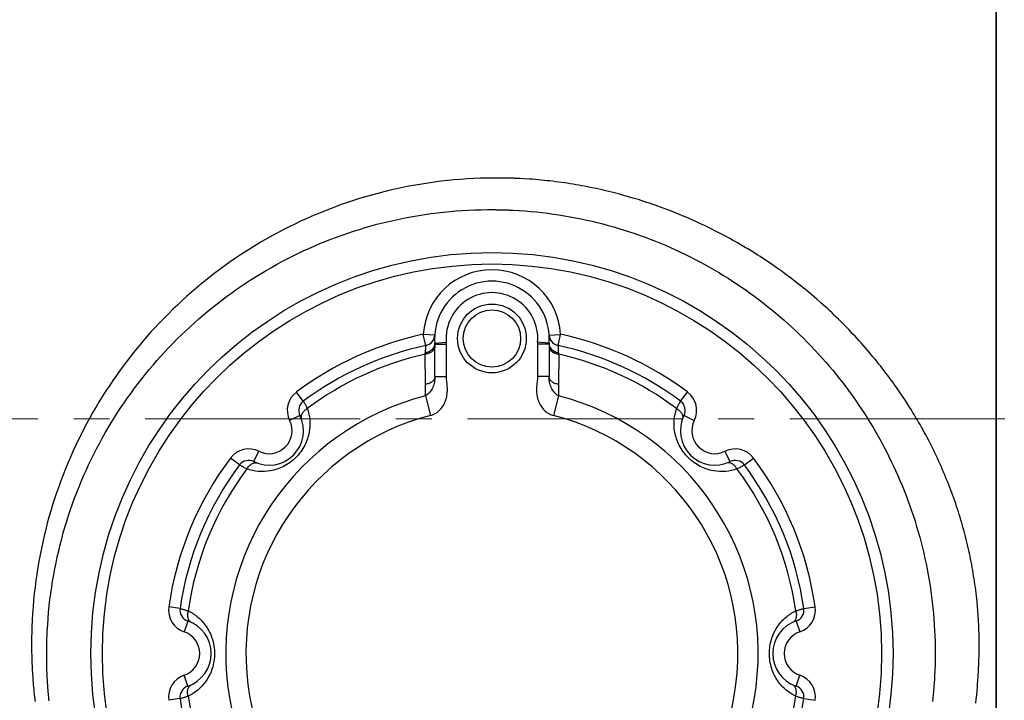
# Model space of a CAD drawing. Header units: inches. Extents: x 749 to 1245, y 24 to 374.
# Tile 59 of 145: x 885 to 902, y 253 to 264. Entities that reach past the tile are written whole.
import ezdxf

# ---------------------------------------------------------------- set-up
doc = ezdxf.new("R2010")
doc.units = ezdxf.units.IN
doc.header["$LTSCALE"] = 5
doc.header["$MEASUREMENT"] = 0
doc.linetypes.add('CENTER2', pattern=[1.125, 0.75, -0.125, 0.125, -0.125])
doc.layers.add('AM_0', color=7, linetype='CONTINUOUS', lineweight=30)
doc.layers.add('AM_7_Center', color=1, linetype='CENTER2', lineweight=15)

msp = doc.modelspace()

# ---------------------------------------------------------------- linework, layer by layer
at = {"layer": 'AM_0', "color": 7, "linetype": 'Continuous'}
for p, q in [((901.886, 239.999), (901.886, 284.998)), ((901.886, 239.999), (901.886, 284.998)), ((891.638, 261.555), (891.528, 261.534)), ((891.749, 261.576), (891.638, 261.555)), ((891.86, 261.595), (891.749, 261.576)), ((891.972, 261.612), (891.86, 261.595)), ((892.084, 261.628), (891.972, 261.612)), ((892.197, 261.642), (892.084, 261.628)), ((892.31, 261.655), (892.197, 261.642)), ((892.424, 261.666), (892.31, 261.655)), ((892.538, 261.676), (892.424, 261.666)), ((892.652, 261.684), (892.538, 261.676)), ((892.767, 261.69), (892.652, 261.684)), ((892.883, 261.695), (892.767, 261.69)), ((892.998, 261.698), (892.883, 261.695)), ((893.114, 261.7), (892.998, 261.698)), ((893.193, 261.7), (893.114, 261.7)), ((893.197, 261.7), (893.193, 261.7)), ((893.216, 261.7), (893.197, 261.7)), ((893.219, 261.7), (893.216, 261.7)), ((893.231, 261.7), (893.219, 261.7)), ((893.234, 261.7), (893.231, 261.7)), ((893.245, 261.7), (893.234, 261.7)), ((893.249, 261.7), (893.245, 261.7)), ((893.253, 261.7), (893.249, 261.7)), ((893.257, 261.7), (893.253, 261.7)), ((893.264, 261.7), (893.257, 261.7)), ((893.268, 261.7), (893.264, 261.7)), ((893.272, 261.7), (893.268, 261.7)), ((893.275, 261.699), (893.272, 261.7)), ((893.279, 261.699), (893.275, 261.699)), ((893.283, 261.699), (893.279, 261.699)), ((893.287, 261.699), (893.283, 261.699)), ((893.29, 261.699), (893.287, 261.699)), ((893.294, 261.699), (893.29, 261.699)), ((893.298, 261.699), (893.294, 261.699)), ((893.302, 261.699), (893.298, 261.699)), ((893.309, 261.699), (893.302, 261.699)), ((893.313, 261.699), (893.309, 261.699)), ((893.32, 261.699), (893.313, 261.699)), ((893.324, 261.699), (893.32, 261.699)), ((893.332, 261.699), (893.324, 261.699)), ((893.335, 261.699), (893.332, 261.699)), ((893.35, 261.698), (893.335, 261.699)), ((893.354, 261.698), (893.35, 261.698)), ((893.429, 261.696), (893.354, 261.698)), ((893.433, 261.696), (893.429, 261.696)), ((893.448, 261.696), (893.433, 261.696)), ((893.452, 261.695), (893.448, 261.696)), ((893.459, 261.695), (893.452, 261.695)), ((893.463, 261.695), (893.459, 261.695)), ((893.471, 261.695), (893.463, 261.695)), ((893.474, 261.695), (893.471, 261.695)), ((893.482, 261.694), (893.474, 261.695)), ((893.486, 261.694), (893.482, 261.694)), ((893.489, 261.694), (893.486, 261.694)), ((893.493, 261.694), (893.489, 261.694)), ((893.497, 261.694), (893.493, 261.694)), ((893.501, 261.694), (893.497, 261.694)), ((893.504, 261.693), (893.501, 261.694)), ((893.508, 261.693), (893.504, 261.693)), ((893.512, 261.693), (893.508, 261.693)), ((893.516, 261.693), (893.512, 261.693)), ((893.519, 261.693), (893.516, 261.693)), ((893.527, 261.692), (893.519, 261.693)), ((893.531, 261.692), (893.527, 261.692)), ((893.538, 261.692), (893.531, 261.692)), ((893.542, 261.692), (893.538, 261.692)), ((893.55, 261.691), (893.542, 261.692)), ((893.553, 261.691), (893.55, 261.691)), ((893.568, 261.691), (893.553, 261.691)), ((893.572, 261.69), (893.568, 261.691)), ((893.642, 261.687), (893.572, 261.69)), ((893.744, 261.68), (893.642, 261.687)), ((893.794, 261.677), (893.744, 261.68)), ((893.896, 261.668), (893.794, 261.677)), ((893.947, 261.664), (893.896, 261.668)), ((893.997, 261.659), (893.947, 261.664)), ((894.048, 261.653), (893.997, 261.659)), ((894.098, 261.648), (894.048, 261.653)), ((894.149, 261.642), (894.098, 261.648)), ((894.2, 261.636), (894.149, 261.642)), ((894.3, 261.622), (894.2, 261.636)), ((894.351, 261.615), (894.3, 261.622)), ((894.401, 261.608), (894.351, 261.615)), ((894.452, 261.6), (894.401, 261.608)), ((894.502, 261.592), (894.452, 261.6)), ((894.552, 261.583), (894.502, 261.592)), ((894.602, 261.575), (894.552, 261.583)), ((894.652, 261.566), (894.602, 261.575)), ((894.702, 261.556), (894.652, 261.566)), ((894.752, 261.547), (894.702, 261.556)), ((890.985, 261.402), (890.879, 261.372)), ((891.093, 261.431), (890.985, 261.402)), ((891.201, 261.459), (891.093, 261.431)), ((891.309, 261.485), (891.201, 261.459)), ((891.419, 261.51), (891.309, 261.485)), ((891.528, 261.534), (891.419, 261.51)), ((894.802, 261.537), (894.752, 261.547)), ((894.902, 261.516), (894.802, 261.537)), ((895.002, 261.494), (894.902, 261.516)), ((895.051, 261.482), (895.002, 261.494)), ((895.15, 261.459), (895.051, 261.482)), ((895.2, 261.446), (895.15, 261.459)), ((895.249, 261.434), (895.2, 261.446)), ((895.299, 261.421), (895.249, 261.434)), ((895.348, 261.407), (895.299, 261.421)), ((895.446, 261.38), (895.348, 261.407)), ((895.544, 261.351), (895.446, 261.38)), ((890.457, 261.235), (890.354, 261.198)), ((890.562, 261.271), (890.457, 261.235)), ((890.667, 261.306), (890.562, 261.271)), ((890.772, 261.34), (890.667, 261.306)), ((890.879, 261.372), (890.772, 261.34)), ((895.593, 261.337), (895.544, 261.351)), ((895.642, 261.322), (895.593, 261.337)), ((895.69, 261.306), (895.642, 261.322)), ((895.739, 261.291), (895.69, 261.306)), ((895.787, 261.275), (895.739, 261.291)), ((895.836, 261.259), (895.787, 261.275)), ((895.884, 261.242), (895.836, 261.259)), ((895.932, 261.225), (895.884, 261.242)), ((895.98, 261.208), (895.932, 261.225)), ((896.028, 261.191), (895.98, 261.208)), ((890.046, 261.077), (889.945, 261.034)), ((890.148, 261.118), (890.046, 261.077)), ((890.25, 261.159), (890.148, 261.118)), ((890.354, 261.198), (890.25, 261.159)), ((891.704, 261.03), (891.81, 261.048)), ((891.81, 261.048), (891.917, 261.064)), ((891.917, 261.064), (892.024, 261.079)), ((892.024, 261.079), (892.131, 261.093)), ((892.131, 261.093), (892.239, 261.105)), ((892.239, 261.105), (892.348, 261.116)), ((892.348, 261.116), (892.456, 261.125)), ((892.456, 261.125), (892.566, 261.132)), ((892.566, 261.132), (892.675, 261.139)), ((892.675, 261.139), (892.785, 261.143)), ((892.785, 261.143), (892.896, 261.146)), ((892.896, 261.146), (893.006, 261.148)), ((893.006, 261.148), (893.092, 261.148)), ((893.092, 261.148), (893.096, 261.148)), ((893.096, 261.148), (893.114, 261.148)), ((893.114, 261.148), (893.117, 261.148)), ((893.117, 261.148), (893.124, 261.148)), ((893.124, 261.148), (893.128, 261.148)), ((893.128, 261.148), (893.135, 261.148)), ((893.135, 261.148), (893.138, 261.148)), ((893.138, 261.148), (893.146, 261.148)), ((893.146, 261.148), (893.149, 261.148)), ((893.149, 261.148), (893.156, 261.148)), ((893.156, 261.148), (893.16, 261.147)), ((893.16, 261.147), (893.163, 261.147)), ((893.163, 261.147), (893.167, 261.147)), ((893.167, 261.147), (893.171, 261.147)), ((893.171, 261.147), (893.174, 261.147)), ((893.174, 261.147), (893.178, 261.147)), ((893.178, 261.147), (893.181, 261.147)), ((893.181, 261.147), (893.185, 261.147)), ((893.185, 261.147), (893.192, 261.147)), ((893.192, 261.147), (893.196, 261.147)), ((893.196, 261.147), (893.199, 261.147)), ((893.199, 261.147), (893.203, 261.147)), ((893.203, 261.147), (893.21, 261.147)), ((893.21, 261.147), (893.213, 261.147)), ((893.213, 261.147), (893.224, 261.146)), ((893.224, 261.146), (893.228, 261.146)), ((893.228, 261.146), (893.238, 261.146)), ((893.238, 261.146), (893.242, 261.146)), ((893.242, 261.146), (893.317, 261.144)), ((893.317, 261.144), (893.321, 261.144)), ((893.321, 261.144), (893.335, 261.143)), ((893.335, 261.143), (893.339, 261.143)), ((893.339, 261.143), (893.346, 261.143)), ((893.346, 261.143), (893.35, 261.143)), ((893.35, 261.143), (893.357, 261.143)), ((893.357, 261.143), (893.36, 261.142)), ((893.36, 261.142), (893.367, 261.142)), ((893.367, 261.142), (893.371, 261.142)), ((893.371, 261.142), (893.375, 261.142)), ((893.375, 261.142), (893.378, 261.142)), ((893.378, 261.142), (893.385, 261.141)), ((893.385, 261.141), (893.389, 261.141)), ((893.389, 261.141), (893.393, 261.141)), ((893.393, 261.141), (893.4, 261.141)), ((893.4, 261.141), (893.403, 261.141)), ((893.403, 261.141), (893.407, 261.14)), ((893.407, 261.14), (893.411, 261.14)), ((893.411, 261.14), (893.414, 261.14)), ((893.414, 261.14), (893.418, 261.14)), ((893.418, 261.14), (893.425, 261.14)), ((893.425, 261.14), (893.428, 261.14)), ((893.428, 261.14), (893.439, 261.139)), ((893.439, 261.139), (893.443, 261.139)), ((893.443, 261.139), (893.454, 261.138)), ((893.454, 261.138), (893.457, 261.138)), ((893.457, 261.138), (893.562, 261.132)), ((893.562, 261.132), (893.662, 261.125)), ((893.662, 261.125), (893.762, 261.117)), ((893.762, 261.117), (893.861, 261.107)), ((893.861, 261.107), (893.96, 261.097)), ((893.96, 261.097), (894.059, 261.085)), ((894.059, 261.085), (894.158, 261.071)), ((894.158, 261.071), (894.256, 261.057)), ((894.256, 261.057), (894.353, 261.041)), ((894.353, 261.041), (894.45, 261.024)), ((896.076, 261.173), (896.028, 261.191)), ((896.172, 261.137), (896.076, 261.173)), ((896.22, 261.119), (896.172, 261.137)), ((896.314, 261.081), (896.22, 261.119)), ((896.362, 261.062), (896.314, 261.081)), ((896.409, 261.042), (896.362, 261.062)), ((896.456, 261.022), (896.409, 261.042)), ((889.646, 260.897), (889.548, 260.849)), ((889.745, 260.944), (889.646, 260.897)), ((889.845, 260.989), (889.745, 260.944)), ((889.945, 261.034), (889.845, 260.989)), ((890.874, 260.835), (890.976, 260.864)), ((890.976, 260.864), (891.078, 260.892)), ((891.078, 260.892), (891.181, 260.918)), ((891.181, 260.918), (891.285, 260.943)), ((891.285, 260.943), (891.389, 260.967)), ((891.389, 260.967), (891.493, 260.989)), ((891.493, 260.989), (891.598, 261.01)), ((891.598, 261.01), (891.704, 261.03)), ((894.45, 261.024), (894.547, 261.006)), ((894.547, 261.006), (894.643, 260.987)), ((894.643, 260.987), (894.739, 260.967)), ((894.739, 260.967), (894.834, 260.945)), ((894.834, 260.945), (894.929, 260.922)), ((894.929, 260.922), (895.023, 260.898)), ((895.023, 260.898), (895.117, 260.873)), ((895.117, 260.873), (895.211, 260.847)), ((896.503, 261.002), (896.456, 261.022)), ((896.55, 260.982), (896.503, 261.002)), ((896.643, 260.94), (896.55, 260.982)), ((896.69, 260.919), (896.643, 260.94)), ((896.736, 260.897), (896.69, 260.919)), ((896.783, 260.875), (896.736, 260.897)), ((896.829, 260.853), (896.783, 260.875)), ((889.258, 260.696), (889.163, 260.643)), ((889.354, 260.748), (889.258, 260.696)), ((889.451, 260.799), (889.354, 260.748)), ((889.548, 260.849), (889.451, 260.799)), ((890.373, 260.669), (890.472, 260.705)), ((890.472, 260.705), (890.571, 260.739)), ((890.571, 260.739), (890.672, 260.772)), ((890.672, 260.772), (890.772, 260.804)), ((890.772, 260.804), (890.874, 260.835)), ((895.211, 260.847), (895.303, 260.82)), ((895.303, 260.82), (895.396, 260.791)), ((895.396, 260.791), (895.488, 260.762)), ((895.488, 260.762), (895.579, 260.731)), ((895.579, 260.731), (895.67, 260.699)), ((895.67, 260.699), (895.76, 260.667)), ((896.875, 260.831), (896.829, 260.853)), ((896.921, 260.808), (896.875, 260.831)), ((896.967, 260.785), (896.921, 260.808)), ((897.012, 260.762), (896.967, 260.785)), ((897.058, 260.739), (897.012, 260.762)), ((897.103, 260.715), (897.058, 260.739)), ((897.148, 260.691), (897.103, 260.715)), ((888.975, 260.533), (888.882, 260.476)), ((889.069, 260.589), (888.975, 260.533)), ((889.163, 260.643), (889.069, 260.589)), ((889.983, 260.513), (890.08, 260.554)), ((890.08, 260.554), (890.177, 260.593)), ((890.177, 260.593), (890.275, 260.632)), ((890.275, 260.632), (890.373, 260.669)), ((895.76, 260.667), (895.85, 260.633)), ((895.85, 260.633), (895.939, 260.598)), ((895.939, 260.598), (896.028, 260.562)), ((896.028, 260.562), (896.116, 260.525)), ((896.116, 260.525), (896.204, 260.486)), ((897.239, 260.642), (897.148, 260.691)), ((897.283, 260.617), (897.239, 260.642)), ((897.328, 260.592), (897.283, 260.617)), ((897.373, 260.567), (897.328, 260.592)), ((897.417, 260.541), (897.373, 260.567)), ((897.506, 260.489), (897.417, 260.541)), ((888.699, 260.358), (888.609, 260.298)), ((888.79, 260.418), (888.699, 260.358)), ((888.882, 260.476), (888.79, 260.418)), ((889.605, 260.336), (889.698, 260.382)), ((889.698, 260.382), (889.793, 260.427)), ((889.793, 260.427), (889.888, 260.47)), ((889.888, 260.47), (889.983, 260.513)), ((896.204, 260.486), (896.291, 260.447)), ((896.291, 260.447), (896.377, 260.407)), ((896.377, 260.407), (896.463, 260.366)), ((896.463, 260.366), (896.548, 260.324)), ((897.55, 260.463), (897.506, 260.489)), ((897.637, 260.409), (897.55, 260.463)), ((897.681, 260.382), (897.637, 260.409)), ((897.724, 260.355), (897.681, 260.382)), ((897.767, 260.327), (897.724, 260.355)), ((888.519, 260.236), (888.431, 260.173)), ((888.609, 260.298), (888.519, 260.236)), ((889.237, 260.14), (889.328, 260.191)), ((889.328, 260.191), (889.419, 260.241)), ((889.419, 260.241), (889.512, 260.289)), ((889.512, 260.289), (889.605, 260.336)), ((896.548, 260.324), (896.632, 260.28)), ((896.632, 260.28), (896.716, 260.236)), ((896.716, 260.236), (896.8, 260.191)), ((896.8, 260.191), (896.882, 260.145)), ((897.81, 260.299), (897.767, 260.327)), ((897.853, 260.271), (897.81, 260.299)), ((897.896, 260.242), (897.853, 260.271)), ((897.939, 260.214), (897.896, 260.242)), ((898.023, 260.155), (897.939, 260.214)), ((888.257, 260.044), (888.171, 259.978)), ((888.343, 260.109), (888.257, 260.044)), ((888.431, 260.173), (888.343, 260.109)), ((888.969, 259.981), (889.058, 260.035)), ((889.058, 260.035), (889.147, 260.088)), ((889.147, 260.088), (889.237, 260.14)), ((896.882, 260.145), (896.964, 260.097)), ((896.964, 260.097), (897.046, 260.049)), ((897.046, 260.049), (897.127, 260)), ((898.065, 260.126), (898.023, 260.155)), ((898.149, 260.066), (898.065, 260.126)), ((898.191, 260.036), (898.149, 260.066)), ((898.273, 259.975), (898.191, 260.036)), ((888.002, 259.842), (887.919, 259.772)), ((888.086, 259.91), (888.002, 259.842)), ((888.171, 259.978), (888.086, 259.91)), ((888.709, 259.811), (888.795, 259.869)), ((888.795, 259.869), (888.882, 259.926)), ((888.882, 259.926), (888.969, 259.981)), ((897.127, 260), (897.207, 259.95)), ((897.207, 259.95), (897.286, 259.899)), ((897.286, 259.899), (897.365, 259.847)), ((897.365, 259.847), (897.443, 259.794)), ((898.314, 259.944), (898.273, 259.975)), ((898.355, 259.912), (898.314, 259.944)), ((898.436, 259.849), (898.355, 259.912)), ((898.477, 259.817), (898.436, 259.849)), ((887.836, 259.702), (887.755, 259.63)), ((887.919, 259.772), (887.836, 259.702)), ((888.455, 259.631), (888.539, 259.692)), ((888.539, 259.692), (888.623, 259.752)), ((888.623, 259.752), (888.709, 259.811)), ((897.443, 259.794), (897.52, 259.741)), ((897.52, 259.741), (897.597, 259.686)), ((897.597, 259.686), (897.673, 259.63)), ((898.517, 259.785), (898.477, 259.817)), ((898.557, 259.753), (898.517, 259.785)), ((898.597, 259.72), (898.557, 259.753)), ((898.636, 259.687), (898.597, 259.72)), ((898.676, 259.654), (898.636, 259.687)), ((887.675, 259.557), (887.596, 259.483)), ((887.755, 259.63), (887.675, 259.557)), ((888.21, 259.442), (888.291, 259.506)), ((888.291, 259.506), (888.372, 259.569)), ((888.372, 259.569), (888.455, 259.631)), ((897.673, 259.63), (897.748, 259.574)), ((897.748, 259.574), (897.823, 259.516)), ((897.823, 259.516), (897.897, 259.458)), ((898.754, 259.587), (898.676, 259.654)), ((898.831, 259.518), (898.754, 259.587)), ((898.908, 259.449), (898.831, 259.518)), ((887.44, 259.332), (887.364, 259.255)), ((887.517, 259.408), (887.44, 259.332)), ((887.596, 259.483), (887.517, 259.408)), ((888.05, 259.31), (888.129, 259.376)), ((888.129, 259.376), (888.21, 259.442)), ((897.897, 259.458), (897.97, 259.399)), ((897.97, 259.399), (898.042, 259.339)), ((898.042, 259.339), (898.114, 259.278)), ((898.946, 259.414), (898.908, 259.449)), ((898.984, 259.379), (898.946, 259.414)), ((899.021, 259.344), (898.984, 259.379)), ((899.059, 259.308), (899.021, 259.344)), ((887.289, 259.177), (887.214, 259.098)), ((887.364, 259.255), (887.289, 259.177)), ((887.818, 259.105), (887.894, 259.174)), ((887.894, 259.174), (887.972, 259.243)), ((887.972, 259.243), (888.05, 259.31)), ((898.114, 259.278), (898.185, 259.217)), ((898.185, 259.217), (898.255, 259.154)), ((898.255, 259.154), (898.324, 259.091)), ((899.096, 259.273), (899.059, 259.308)), ((899.133, 259.236), (899.096, 259.273)), ((899.17, 259.2), (899.133, 259.236)), ((899.206, 259.164), (899.17, 259.2)), ((899.279, 259.09), (899.206, 259.164)), ((887.141, 259.018), (887.069, 258.937)), ((887.214, 259.098), (887.141, 259.018)), ((887.667, 258.963), (887.742, 259.034)), ((887.742, 259.034), (887.818, 259.105)), ((898.324, 259.091), (898.393, 259.027)), ((898.393, 259.027), (898.461, 258.962)), ((899.315, 259.053), (899.279, 259.09)), ((899.351, 259.015), (899.315, 259.053)), ((899.387, 258.977), (899.351, 259.015)), ((899.423, 258.938), (899.387, 258.977)), ((886.998, 258.855), (886.928, 258.772)), ((887.069, 258.937), (886.998, 258.855)), ((887.449, 258.742), (887.521, 258.817)), ((887.521, 258.817), (887.594, 258.89)), ((887.594, 258.89), (887.667, 258.963)), ((892.088, 258.959), (891.888, 258.971)), ((891.93, 258.776), (891.888, 258.971)), ((892.09, 258.816), (892.289, 258.832)), ((894.083, 258.816), (893.883, 258.832)), ((894.084, 258.959), (894.284, 258.971)), ((894.242, 258.776), (894.284, 258.971)), ((898.461, 258.962), (898.528, 258.896)), ((898.528, 258.896), (898.594, 258.83)), ((898.594, 258.83), (898.659, 258.763)), ((899.459, 258.899), (899.423, 258.938)), ((899.494, 258.86), (899.459, 258.899)), ((899.53, 258.82), (899.494, 258.86)), ((899.565, 258.781), (899.53, 258.82)), ((886.859, 258.688), (886.791, 258.603)), ((886.928, 258.772), (886.859, 258.688)), ((887.309, 258.591), (887.378, 258.667)), ((887.378, 258.667), (887.449, 258.742)), ((891.921, 258.624), (891.923, 258.651)), ((892.09, 258.799), (892.29, 258.799)), ((892.09, 258.236), (892.09, 258.799)), ((892.29, 258.236), (892.29, 258.799)), ((894.082, 258.799), (893.882, 258.799)), ((893.882, 258.799), (893.882, 258.236)), ((894.082, 258.799), (894.082, 258.236)), ((894.249, 258.651), (894.251, 258.624)), ((898.659, 258.763), (898.724, 258.695)), ((898.724, 258.695), (898.787, 258.626)), ((899.599, 258.741), (899.565, 258.781)), ((899.634, 258.701), (899.599, 258.741)), ((899.668, 258.661), (899.634, 258.701)), ((899.735, 258.581), (899.668, 258.661)), ((886.725, 258.517), (886.659, 258.431)), ((886.791, 258.603), (886.725, 258.517)), ((887.172, 258.435), (887.24, 258.514)), ((887.24, 258.514), (887.309, 258.591)), ((891.924, 258.099), (891.921, 258.624)), ((894.251, 258.624), (894.248, 258.099)), ((898.787, 258.626), (898.85, 258.556)), ((898.85, 258.556), (898.912, 258.486)), ((898.912, 258.486), (898.973, 258.415)), ((899.769, 258.541), (899.735, 258.581)), ((899.802, 258.5), (899.769, 258.541)), ((899.834, 258.459), (899.802, 258.5)), ((899.867, 258.419), (899.834, 258.459)), ((886.595, 258.343), (886.532, 258.254)), ((886.659, 258.431), (886.595, 258.343)), ((887.04, 258.276), (887.105, 258.356)), ((887.105, 258.356), (887.172, 258.435)), ((898.973, 258.415), (899.034, 258.343)), ((899.034, 258.343), (899.093, 258.271)), ((899.899, 258.378), (899.867, 258.419)), ((899.931, 258.336), (899.899, 258.378)), ((899.962, 258.295), (899.931, 258.336)), ((899.994, 258.254), (899.962, 258.295)), ((886.469, 258.165), (886.409, 258.075)), ((886.532, 258.254), (886.469, 258.165)), ((886.911, 258.114), (886.975, 258.195)), ((886.975, 258.195), (887.04, 258.276)), ((892.09, 258.236), (892.29, 258.236)), ((894.082, 258.236), (893.882, 258.236)), ((899.093, 258.271), (899.152, 258.197)), ((899.152, 258.197), (899.21, 258.123)), ((899.21, 258.123), (899.267, 258.049)), ((900.025, 258.212), (899.994, 258.254)), ((900.055, 258.17), (900.025, 258.212)), ((900.086, 258.128), (900.055, 258.17)), ((900.116, 258.086), (900.086, 258.128)), ((886.349, 257.984), (886.29, 257.892)), ((886.409, 258.075), (886.349, 257.984)), ((886.727, 257.863), (886.788, 257.947)), ((886.788, 257.947), (886.849, 258.031)), ((886.849, 258.031), (886.911, 258.114)), ((889.794, 257.804), (889.674, 257.964)), ((891.926, 257.898), (891.924, 258.099)), ((894.248, 258.099), (894.247, 257.898)), ((896.379, 257.804), (896.498, 257.964)), ((899.267, 258.049), (899.323, 257.973)), ((899.323, 257.973), (899.378, 257.897)), ((900.175, 258.002), (900.116, 258.086)), ((900.233, 257.917), (900.175, 258.002)), ((886.233, 257.799), (886.177, 257.705)), ((886.29, 257.892), (886.233, 257.799)), ((886.61, 257.692), (886.668, 257.778)), ((886.668, 257.778), (886.727, 257.863)), ((891.926, 257.898), (892.014, 257.555)), ((894.247, 257.898), (894.158, 257.555)), ((899.378, 257.897), (899.432, 257.821)), ((899.432, 257.821), (899.485, 257.743)), ((900.29, 257.831), (900.233, 257.917)), ((900.319, 257.788), (900.29, 257.831)), ((900.374, 257.701), (900.319, 257.788)), ((886.122, 257.611), (886.068, 257.515)), ((886.177, 257.705), (886.122, 257.611)), ((886.497, 257.517), (886.553, 257.605)), ((886.553, 257.605), (886.61, 257.692)), ((899.485, 257.743), (899.537, 257.665)), ((899.537, 257.665), (899.589, 257.587)), ((900.401, 257.658), (900.374, 257.701)), ((900.428, 257.614), (900.401, 257.658)), ((900.454, 257.571), (900.428, 257.614)), ((886.068, 257.515), (886.016, 257.419)), ((886.389, 257.339), (886.442, 257.429)), ((886.442, 257.429), (886.497, 257.517)), ((889.734, 257.555), (889.555, 257.466)), ((896.438, 257.555), (896.617, 257.466)), ((899.589, 257.587), (899.639, 257.507)), ((899.639, 257.507), (899.689, 257.427)), ((899.689, 257.427), (899.737, 257.347)), ((900.481, 257.527), (900.454, 257.571)), ((900.507, 257.483), (900.481, 257.527)), ((900.532, 257.439), (900.507, 257.483)), ((900.558, 257.395), (900.532, 257.439)), ((885.964, 257.322), (885.914, 257.225)), ((886.016, 257.419), (885.964, 257.322)), ((886.336, 257.249), (886.389, 257.339)), ((899.737, 257.347), (899.785, 257.266)), ((899.785, 257.266), (899.832, 257.184)), ((900.583, 257.35), (900.558, 257.395)), ((900.632, 257.261), (900.583, 257.35)), ((900.657, 257.217), (900.632, 257.261)), ((885.866, 257.126), (885.818, 257.027)), ((885.914, 257.225), (885.866, 257.126)), ((886.235, 257.067), (886.285, 257.158)), ((886.285, 257.158), (886.336, 257.249)), ((899.832, 257.184), (899.877, 257.102)), ((899.877, 257.102), (899.922, 257.019)), ((900.68, 257.172), (900.657, 257.217)), ((900.704, 257.127), (900.68, 257.172)), ((900.727, 257.082), (900.704, 257.127)), ((885.772, 256.927), (885.728, 256.826)), ((885.818, 257.027), (885.772, 256.927)), ((886.139, 256.881), (886.186, 256.974)), ((886.186, 256.974), (886.235, 257.067)), ((888.93, 256.75), (889.019, 256.93)), ((897.243, 256.75), (897.153, 256.93)), ((899.922, 257.019), (899.966, 256.935)), ((899.966, 256.935), (900.009, 256.851)), ((900.75, 257.037), (900.727, 257.082)), ((900.773, 256.991), (900.75, 257.037)), ((900.796, 256.946), (900.773, 256.991)), ((900.818, 256.9), (900.796, 256.946)), ((885.728, 256.826), (885.684, 256.725)), ((886.047, 256.693), (886.092, 256.787)), ((886.092, 256.787), (886.139, 256.881)), ((888.681, 256.691), (888.52, 256.811)), ((897.492, 256.691), (897.652, 256.811)), ((900.009, 256.851), (900.05, 256.766)), ((900.05, 256.766), (900.091, 256.681)), ((900.839, 256.855), (900.818, 256.9)), ((900.861, 256.809), (900.839, 256.855)), ((900.882, 256.763), (900.861, 256.809)), ((900.903, 256.717), (900.882, 256.763)), ((885.642, 256.623), (885.601, 256.52)), ((885.684, 256.725), (885.642, 256.623)), ((885.96, 256.501), (886.003, 256.597)), ((886.003, 256.597), (886.047, 256.693)), ((900.091, 256.681), (900.131, 256.595)), ((900.131, 256.595), (900.169, 256.509)), ((900.924, 256.671), (900.903, 256.717)), ((900.944, 256.625), (900.924, 256.671)), ((900.964, 256.579), (900.944, 256.625)), ((900.984, 256.533), (900.964, 256.579)), ((885.562, 256.416), (885.524, 256.312)), ((885.601, 256.52), (885.562, 256.416)), ((885.879, 256.307), (885.919, 256.405)), ((885.919, 256.405), (885.96, 256.501)), ((900.169, 256.509), (900.207, 256.422)), ((900.207, 256.422), (900.244, 256.334)), ((901.003, 256.486), (900.984, 256.533)), ((901.022, 256.439), (901.003, 256.486)), ((901.041, 256.393), (901.022, 256.439)), ((885.524, 256.312), (885.487, 256.207)), ((885.84, 256.209), (885.879, 256.307)), ((900.244, 256.334), (900.279, 256.246)), ((900.279, 256.246), (900.314, 256.158)), ((901.059, 256.346), (901.041, 256.393)), ((901.077, 256.299), (901.059, 256.346)), ((901.095, 256.252), (901.077, 256.299)), ((901.113, 256.205), (901.095, 256.252)), ((885.452, 256.101), (885.418, 255.995)), ((885.487, 256.207), (885.452, 256.101)), ((885.766, 256.011), (885.802, 256.11)), ((885.802, 256.11), (885.84, 256.209)), ((900.314, 256.158), (900.347, 256.069)), ((900.347, 256.069), (900.38, 255.979)), ((901.13, 256.158), (901.113, 256.205)), ((901.147, 256.111), (901.13, 256.158)), ((901.164, 256.063), (901.147, 256.111)), ((901.18, 256.016), (901.164, 256.063)), ((885.386, 255.888), (885.355, 255.781)), ((885.418, 255.995), (885.386, 255.888)), ((885.698, 255.81), (885.731, 255.911)), ((885.731, 255.911), (885.766, 256.011)), ((900.38, 255.979), (900.411, 255.89)), ((900.411, 255.89), (900.441, 255.799)), ((901.196, 255.968), (901.18, 256.016)), ((901.212, 255.921), (901.196, 255.968)), ((901.227, 255.873), (901.212, 255.921)), ((885.355, 255.781), (885.325, 255.673)), ((885.634, 255.607), (885.665, 255.709)), ((885.665, 255.709), (885.698, 255.81)), ((900.441, 255.799), (900.47, 255.708)), ((900.47, 255.708), (900.498, 255.617)), ((901.242, 255.825), (901.227, 255.873)), ((901.257, 255.777), (901.242, 255.825)), ((901.271, 255.729), (901.257, 255.777)), ((901.285, 255.681), (901.271, 255.729)), ((885.297, 255.564), (885.27, 255.455)), ((885.325, 255.673), (885.297, 255.564)), ((885.605, 255.505), (885.634, 255.607)), ((900.498, 255.617), (900.525, 255.525)), ((901.299, 255.633), (901.285, 255.681)), ((901.313, 255.585), (901.299, 255.633)), ((901.326, 255.537), (901.313, 255.585)), ((901.339, 255.488), (901.326, 255.537)), ((885.27, 255.455), (885.245, 255.345)), ((885.55, 255.298), (885.577, 255.402)), ((885.577, 255.402), (885.605, 255.505)), ((900.525, 255.525), (900.551, 255.433)), ((900.551, 255.433), (900.576, 255.34)), ((901.351, 255.44), (901.339, 255.488)), ((901.363, 255.391), (901.351, 255.44)), ((901.375, 255.343), (901.363, 255.391)), ((885.222, 255.234), (885.199, 255.123)), ((885.245, 255.345), (885.222, 255.234)), ((885.5, 255.089), (885.524, 255.194)), ((885.524, 255.194), (885.55, 255.298)), ((900.576, 255.34), (900.599, 255.247)), ((900.599, 255.247), (900.622, 255.153)), ((901.387, 255.294), (901.375, 255.343)), ((901.398, 255.245), (901.387, 255.294)), ((901.409, 255.196), (901.398, 255.245)), ((901.42, 255.148), (901.409, 255.196)), ((885.199, 255.123), (885.179, 255.011)), ((885.478, 254.983), (885.5, 255.089)), ((900.622, 255.153), (900.643, 255.059)), ((900.643, 255.059), (900.663, 254.965)), ((901.43, 255.099), (901.42, 255.148)), ((901.44, 255.05), (901.43, 255.099)), ((901.45, 255), (901.44, 255.05)), ((885.159, 254.899), (885.142, 254.786)), ((885.179, 255.011), (885.159, 254.899)), ((885.437, 254.771), (885.457, 254.877)), ((885.457, 254.877), (885.478, 254.983)), ((900.663, 254.965), (900.682, 254.87)), ((900.682, 254.87), (900.7, 254.775)), ((901.459, 254.951), (901.45, 255)), ((901.468, 254.902), (901.459, 254.951)), ((901.477, 254.853), (901.468, 254.902)), ((901.485, 254.803), (901.477, 254.853)), ((885.142, 254.786), (885.126, 254.673)), ((885.419, 254.664), (885.437, 254.771)), ((900.7, 254.775), (900.716, 254.68)), ((900.716, 254.68), (900.732, 254.584)), ((901.493, 254.754), (901.485, 254.803)), ((901.501, 254.704), (901.493, 254.754)), ((901.509, 254.655), (901.501, 254.704)), ((885.111, 254.559), (885.098, 254.445)), ((885.126, 254.673), (885.111, 254.559)), ((885.386, 254.449), (885.402, 254.557)), ((885.402, 254.557), (885.419, 254.664)), ((900.732, 254.584), (900.746, 254.488)), ((901.516, 254.605), (901.509, 254.655)), ((901.523, 254.556), (901.516, 254.605)), ((901.529, 254.506), (901.523, 254.556)), ((901.535, 254.456), (901.529, 254.506)), ((885.098, 254.445), (885.086, 254.33)), ((885.36, 254.231), (885.372, 254.34)), ((885.372, 254.34), (885.386, 254.449)), ((900.746, 254.488), (900.759, 254.391)), ((900.759, 254.391), (900.771, 254.294)), ((901.541, 254.406), (901.535, 254.456)), ((901.547, 254.356), (901.541, 254.406)), ((901.552, 254.306), (901.547, 254.356)), ((885.077, 254.215), (885.068, 254.099)), ((885.086, 254.33), (885.077, 254.215)), ((885.349, 254.122), (885.36, 254.231)), ((887.643, 254.186), (887.445, 254.214)), ((898.53, 254.186), (898.728, 254.214)), ((900.771, 254.294), (900.782, 254.197)), ((900.782, 254.197), (900.791, 254.099)), ((901.561, 254.206), (901.552, 254.306)), ((901.565, 254.156), (901.561, 254.206)), ((885.068, 254.099), (885.061, 253.983)), ((885.332, 253.902), (885.34, 254.012)), ((885.34, 254.012), (885.349, 254.122)), ((900.791, 254.099), (900.799, 254.001)), ((900.799, 254.001), (900.806, 253.903)), ((901.573, 254.056), (901.565, 254.156)), ((901.576, 254.006), (901.573, 254.056)), ((901.579, 253.955), (901.576, 254.006)), ((885.056, 253.856), (885.055, 253.814)), ((885.058, 253.899), (885.056, 253.856)), ((885.059, 253.941), (885.058, 253.899)), ((885.061, 253.983), (885.059, 253.941)), ((885.325, 253.791), (885.332, 253.902)), ((887.777, 253.967), (887.714, 253.778)), ((898.395, 253.967), (898.459, 253.778)), ((900.806, 253.903), (900.812, 253.804)), ((901.581, 253.905), (901.579, 253.955)), ((901.584, 253.855), (901.581, 253.905)), ((901.586, 253.804), (901.584, 253.855)), ((885.052, 253.688), (885.051, 253.646)), ((885.053, 253.772), (885.052, 253.688)), ((885.055, 253.814), (885.053, 253.772)), ((885.318, 253.593), (885.32, 253.672)), ((885.32, 253.672), (885.322, 253.711)), ((885.322, 253.711), (885.323, 253.751)), ((885.323, 253.751), (885.325, 253.791)), ((900.812, 253.804), (900.816, 253.706)), ((900.816, 253.706), (900.82, 253.607)), ((901.587, 253.754), (901.586, 253.804)), ((901.589, 253.653), (901.587, 253.754)), ((901.59, 253.552), (901.589, 253.653)), ((885.051, 253.646), (885.051, 253.604)), ((885.051, 253.604), (885.051, 253.562)), ((885.051, 253.562), (885.051, 253.52)), ((885.051, 253.52), (885.051, 253.478)), ((885.051, 253.478), (885.052, 253.436)), ((885.315, 253.474), (885.317, 253.553)), ((885.315, 253.435), (885.315, 253.474)), ((885.317, 253.553), (885.318, 253.593)), ((900.82, 253.607), (900.822, 253.507)), ((900.822, 253.507), (900.822, 253.407)), ((901.59, 253.501), (901.59, 253.552)), ((901.59, 253.45), (901.59, 253.501)), ((885.052, 253.436), (885.053, 253.352)), ((885.053, 253.352), (885.055, 253.31)), ((885.055, 253.31), (885.056, 253.268)), ((885.315, 253.356), (885.315, 253.435)), ((885.315, 253.317), (885.315, 253.356)), ((885.316, 253.238), (885.315, 253.317)), ((900.822, 253.307), (900.82, 253.207)), ((900.822, 253.407), (900.822, 253.307)), ((901.586, 253.298), (901.588, 253.349)), ((901.588, 253.349), (901.589, 253.4)), ((901.589, 253.4), (901.59, 253.45)), ((885.056, 253.268), (885.058, 253.227)), ((885.058, 253.227), (885.059, 253.185)), ((885.059, 253.185), (885.061, 253.143)), ((885.061, 253.143), (885.064, 253.102)), ((885.318, 253.159), (885.316, 253.238)), ((885.32, 253.12), (885.318, 253.159)), ((900.82, 253.207), (900.817, 253.107)), ((901.578, 253.109), (901.58, 253.146)), ((901.58, 253.146), (901.583, 253.197)), ((901.583, 253.197), (901.585, 253.247)), ((901.585, 253.247), (901.586, 253.298)), ((885.064, 253.102), (885.066, 253.06)), ((885.066, 253.06), (885.072, 252.977)), ((885.072, 252.977), (885.075, 252.935)), ((885.323, 253.042), (885.32, 253.12)), ((885.324, 253.003), (885.323, 253.042)), ((885.329, 252.924), (885.324, 253.003)), ((887.777, 252.83), (887.714, 253.019)), ((898.395, 252.83), (898.459, 253.019)), ((900.812, 253.006), (900.809, 252.946)), ((900.817, 253.107), (900.812, 253.006)), ((901.567, 252.927), (901.572, 253)), ((901.572, 253), (901.578, 253.109)), ((885.075, 252.935), (885.078, 252.894)), ((885.078, 252.894), (885.081, 252.852)), ((885.081, 252.852), (885.085, 252.811)), ((885.085, 252.811), (885.089, 252.769)), ((885.331, 252.885), (885.329, 252.924)), ((885.334, 252.846), (885.331, 252.885)), ((885.337, 252.807), (885.334, 252.846)), ((885.34, 252.768), (885.337, 252.807)), ((900.799, 252.798), (900.794, 252.739)), ((900.801, 252.828), (900.799, 252.798)), ((900.805, 252.887), (900.801, 252.828)), ((900.809, 252.946), (900.805, 252.887)), ((901.552, 252.747), (901.558, 252.819)), ((901.558, 252.819), (901.561, 252.855)), ((901.561, 252.855), (901.567, 252.927)), ((885.089, 252.769), (885.093, 252.728)), ((885.093, 252.728), (885.097, 252.687)), ((885.097, 252.687), (885.102, 252.646)), ((885.102, 252.646), (885.112, 252.563)), ((885.343, 252.729), (885.34, 252.768)), ((885.346, 252.691), (885.343, 252.729)), ((885.353, 252.613), (885.346, 252.691)), ((900.783, 252.62), (900.777, 252.561)), ((900.789, 252.679), (900.783, 252.62)), ((900.794, 252.739), (900.789, 252.679)), ((901.538, 252.603), (901.546, 252.675)), ((901.546, 252.675), (901.552, 252.747)), ((885.357, 252.574), (885.353, 252.613)), ((887.643, 252.612), (887.445, 252.583)), ((898.53, 252.612), (898.728, 252.583)), ((901.531, 252.532), (901.538, 252.603))]:
    msp.add_line(p, q, dxfattribs=at)
msp.add_lwpolyline([(849.886, 284.998), (901.886, 284.998), (901.886, 239.999), (849.886, 239.999)], close=True, dxfattribs=at)
for centre, radius in [((893.086, 253.399), 7), ((893.086, 253.399), 6.8), ((893.086, 258.899), 0.6), ((893.086, 258.899), 0.5)]:
    msp.add_circle(centre, radius, dxfattribs=at)
for centre, radius, start, end in [((893.086, 258.899), 1.2, 3.4746, 176.5254), ((893.086, 258.899), 1, 355.2388, 184.7612), ((893.086, 258.899), 0.8, 355.2388, 184.7612), ((893.086, 253.399), 5.7, 102.1305, 126.7728), ((891.888, 258.971), 0.2, 282.1334, 356.5286), ((891.888, 258.971), 0.2, 282.1305, 325.5275), ((891.888, 258.971), 0.2, 350.3257, 356.5254), ((891.89, 258.799), 0.2, 0, 4.7612), ((891.89, 258.799), 0.4, 0, 4.7612), ((894.282, 258.799), 0.4, 175.2388, 180), ((894.282, 258.799), 0.2, 175.2388, 180), ((894.284, 258.971), 0.2, 183.4746, 257.8695), ((894.284, 258.971), 0.2, 183.4746, 195.8737), ((894.284, 258.971), 0.2, 214.4725, 257.8695), ((893.086, 253.399), 5.7, 53.2272, 77.8695), ((893.086, 253.399), 5.5, 102.1305, 126.7728), ((893.086, 253.399), 5.5, 102.1305, 126.7728), ((894.224, 258.815), 0.143, 207.9908, 211.6421), ((893.086, 253.399), 5.5, 53.2272, 77.8695), ((893.086, 253.399), 5.354, 102.5697, 127.006), ((893.086, 253.399), 5.354, 52.994, 77.4303), ((889.913, 257.644), 0.4, 126.7728, 206.447), ((896.259, 257.644), 0.4, 333.553, 53.2272), ((893.086, 253.399), 4.646, 104.4638, 75.5362), ((889.913, 257.644), 0.2, 126.7731, 206.4462), ((889.913, 257.644), 0.2, 126.7728, 206.447), ((896.259, 257.644), 0.2, 333.553, 53.2272), ((896.259, 257.644), 0.2, 333.553, 53.2272), ((893.086, 253.399), 4.293, 104.4638, 75.5362), ((889.197, 257.288), 0.6, 243.553, 26.447), ((889.197, 257.288), 0.6, 243.553, 26.447), ((889.197, 257.288), 0.4, 243.553, 26.447), ((896.975, 257.288), 0.6, 153.553, 296.447), ((896.975, 257.288), 0.6, 153.553, 296.447), ((896.975, 257.288), 0.4, 153.553, 296.447), ((888.841, 256.571), 0.4, 63.553, 143.2272), ((897.332, 256.571), 0.4, 36.7728, 116.447), ((893.086, 253.399), 5.7, 143.2272, 171.7728), ((888.841, 256.571), 0.2, 63.553, 143.2272), ((888.841, 256.571), 0.2, 63.553, 143.2272), ((897.332, 256.571), 0.2, 36.7731, 116.4462), ((897.332, 256.571), 0.2, 36.7728, 116.447), ((893.086, 253.399), 5.7, 8.2272, 36.7728), ((893.086, 253.399), 5.5, 143.2272, 171.7728), ((893.086, 253.399), 5.354, 142.994, 172.006), ((893.086, 253.399), 5.354, 7.994, 37.006), ((893.086, 253.399), 5.5, 8.2272, 36.7728), ((887.841, 254.157), 0.4, 171.7728, 251.447), ((887.841, 254.157), 0.2, 171.7731, 251.4462), ((887.841, 254.157), 0.2, 171.7728, 251.447), ((898.332, 254.157), 0.2, 288.553, 8.2272), ((898.332, 254.157), 0.2, 288.553, 8.2272), ((898.332, 254.157), 0.4, 288.553, 8.2272), ((887.586, 253.399), 0.6, 288.553, 71.447), ((887.586, 253.399), 0.6, 288.553, 71.447), ((898.586, 253.399), 0.6, 108.553, 251.447), ((898.586, 253.399), 0.6, 108.553, 251.447), ((887.586, 253.399), 0.4, 288.553, 71.447), ((898.586, 253.399), 0.4, 108.553, 251.447), ((887.841, 252.64), 0.4, 108.553, 188.2272), ((898.332, 252.64), 0.4, 351.7728, 71.447), ((887.841, 252.64), 0.2, 108.553, 188.2272), ((887.841, 252.64), 0.2, 108.553, 188.2272), ((898.332, 252.64), 0.2, 351.7731, 71.4462), ((898.332, 252.64), 0.2, 351.7728, 71.447), ((893.086, 253.399), 5.354, 187.994, 217.006), ((893.086, 253.399), 5.354, 322.994, 352.006), ((893.086, 253.399), 5.5, 188.2272, 216.7728), ((893.086, 253.399), 5.5, 323.2272, 351.7728)]:
    msp.add_arc(centre, radius, start, end, dxfattribs=at)
for points, knots in [([(892.09, 258.762), (892.09, 258.745), (892.081, 258.71), (892.042, 258.667), (891.987, 258.636), (891.944, 258.626), (891.921, 258.624)], [0, 0, 0, 0, 0.211198, 0.445357, 0.710623, 1, 1, 1, 1]), ([(891.93, 258.776), (891.93, 258.776), (891.931, 258.775), (891.93, 258.773), (891.93, 258.771), (891.929, 258.767), (891.929, 258.762), (891.928, 258.754), (891.926, 258.742), (891.925, 258.724), (891.923, 258.702), (891.923, 258.678), (891.923, 258.66), (891.923, 258.651)], [0, 0, 0, 0, 0.004276, 0.016971, 0.038016, 0.067337, 0.104848, 0.150374, 0.264642, 0.408499, 0.580211, 0.77804, 1, 1, 1, 1]), ([(891.923, 258.651), (891.955, 258.656), (892.015, 258.677), (892.061, 258.722), (892.075, 258.747)], [0, 0, 0, 0, 0.528875, 1, 1, 1, 1]), ([(892.069, 258.731), (892.054, 258.709), (892.009, 258.671), (891.953, 258.654), (891.923, 258.651)], [0, 0, 0, 0, 0.471933, 1, 1, 1, 1]), ([(892.089, 258.785), (892.089, 258.78), (892.085, 258.761), (892.077, 258.743), (892.069, 258.731)], [0, 0, 0, 0, 0.244842, 1, 1, 1, 1]), ([(892.075, 258.747), (892.076, 258.75), (892.081, 258.759), (892.085, 258.769), (892.086, 258.777)], [0, 0, 0, 0, 0.254756, 1, 1, 1, 1]), ([(894.082, 258.762), (894.082, 258.745), (894.092, 258.71), (894.13, 258.667), (894.185, 258.636), (894.229, 258.626), (894.251, 258.624)], [0, 0, 0, 0, 0.211198, 0.445357, 0.710623, 1, 1, 1, 1]), ([(894.083, 258.785), (894.084, 258.78), (894.087, 258.761), (894.096, 258.743), (894.104, 258.731)], [0, 0, 0, 0, 0.244629, 1, 1, 1, 1]), ([(894.086, 258.778), (894.086, 258.776), (894.089, 258.765), (894.094, 258.755), (894.097, 258.748)], [0, 0, 0, 0, 0.246151, 1, 1, 1, 1]), ([(894.102, 258.74), (894.116, 258.716), (894.162, 258.675), (894.219, 258.656), (894.249, 258.651)], [0, 0, 0, 0, 0.473231, 1, 1, 1, 1]), ([(894.104, 258.731), (894.119, 258.709), (894.164, 258.671), (894.22, 258.654), (894.249, 258.651)], [0, 0, 0, 0, 0.471905, 1, 1, 1, 1]), ([(894.249, 258.651), (894.25, 258.66), (894.25, 258.678), (894.249, 258.702), (894.248, 258.724), (894.246, 258.742), (894.245, 258.754), (894.244, 258.762), (894.243, 258.767), (894.243, 258.771), (894.242, 258.773), (894.242, 258.775), (894.242, 258.776), (894.242, 258.776)], [0, 0, 0, 0, 0.221955, 0.419773, 0.591474, 0.735329, 0.849608, 0.895138, 0.932647, 0.961967, 0.983015, 0.995718, 1, 1, 1, 1]), ([(892.09, 258.236), (892.09, 258.219), (892.081, 258.184), (892.043, 258.142), (891.989, 258.111), (891.947, 258.101), (891.924, 258.099)], [0, 0, 0, 0, 0.211267, 0.445303, 0.71041, 1, 1, 1, 1]), ([(892.09, 258.236), (892.09, 258.203), (892.086, 258.137), (892.055, 258.043), (892.004, 257.958), (891.953, 257.914), (891.926, 257.898)], [0, 0, 0, 0, 0.249354, 0.501947, 0.753042, 1, 1, 1, 1]), ([(892.014, 257.555), (892.047, 257.564), (892.11, 257.591), (892.188, 257.657), (892.247, 257.74), (892.287, 257.834), (892.307, 257.933), (892.31, 258.035), (892.302, 258.118), (892.293, 258.185), (892.29, 258.219), (892.29, 258.236)], [0, 0, 0, 0, 0.124974, 0.250003, 0.375066, 0.500067, 0.625031, 0.749988, 0.874982, 0.937492, 1, 1, 1, 1]), ([(893.882, 258.236), (893.882, 258.219), (893.879, 258.185), (893.871, 258.119), (893.862, 258.035), (893.865, 257.933), (893.886, 257.834), (893.926, 257.74), (893.985, 257.657), (894.063, 257.591), (894.126, 257.564), (894.158, 257.555)], [0, 0, 0, 0, 0.062508, 0.125018, 0.25001, 0.374966, 0.499928, 0.624926, 0.749986, 0.87502, 1, 1, 1, 1]), ([(894.247, 257.898), (894.219, 257.914), (894.169, 257.958), (894.117, 258.043), (894.086, 258.137), (894.082, 258.203), (894.082, 258.236)], [0, 0, 0, 0, 0.246957, 0.49805, 0.750644, 1, 1, 1, 1]), ([(894.248, 258.099), (894.226, 258.101), (894.183, 258.111), (894.129, 258.142), (894.092, 258.184), (894.082, 258.219), (894.082, 258.236)], [0, 0, 0, 0, 0.28959, 0.554697, 0.788733, 1, 1, 1, 1]), ([(889.794, 257.804), (889.794, 257.804), (889.794, 257.803), (889.795, 257.802), (889.797, 257.799), (889.799, 257.795), (889.801, 257.791), (889.806, 257.782), (889.814, 257.769), (889.824, 257.751), (889.836, 257.729), (889.85, 257.702), (889.859, 257.684), (889.864, 257.674)], [0, 0, 0, 0, 0.004122, 0.016449, 0.036946, 0.065577, 0.102295, 0.146993, 0.259845, 0.403097, 0.57541, 0.775181, 1, 1, 1, 1]), ([(896.309, 257.674), (896.313, 257.684), (896.323, 257.702), (896.337, 257.729), (896.349, 257.751), (896.359, 257.769), (896.366, 257.782), (896.371, 257.791), (896.374, 257.795), (896.376, 257.799), (896.377, 257.802), (896.378, 257.803), (896.379, 257.804), (896.379, 257.804)], [0, 0, 0, 0, 0.224819, 0.424591, 0.596905, 0.740157, 0.853008, 0.897705, 0.934423, 0.963055, 0.983551, 0.995878, 1, 1, 1, 1]), ([(889.864, 257.674), (889.886, 257.611), (889.916, 257.474), (889.905, 257.253), (889.826, 257.022), (889.673, 256.812), (889.462, 256.659), (889.232, 256.58), (889.011, 256.569), (888.874, 256.599), (888.811, 256.621)], [0, 0, 0, 0, 0.10878, 0.226099, 0.356593, 0.499996, 0.643401, 0.773897, 0.891219, 1, 1, 1, 1]), ([(889.864, 257.674), (889.845, 257.663), (889.81, 257.639), (889.772, 257.593), (889.753, 257.542), (889.756, 257.507), (889.761, 257.493)], [0, 0, 0, 0, 0.290162, 0.554935, 0.788658, 1, 1, 1, 1]), ([(897.361, 256.621), (897.299, 256.599), (897.161, 256.569), (896.94, 256.58), (896.71, 256.659), (896.5, 256.812), (896.347, 257.022), (896.268, 257.253), (896.257, 257.474), (896.286, 257.611), (896.309, 257.674)], [0, 0, 0, 0, 0.10878, 0.226101, 0.356596, 0.5, 0.643404, 0.773899, 0.891219, 1, 1, 1, 1]), ([(896.309, 257.674), (896.328, 257.663), (896.362, 257.639), (896.401, 257.593), (896.42, 257.542), (896.417, 257.507), (896.411, 257.493)], [0, 0, 0, 0, 0.290162, 0.554936, 0.78866, 1, 1, 1, 1]), ([(888.811, 256.621), (888.801, 256.626), (888.782, 256.635), (888.756, 256.649), (888.734, 256.661), (888.715, 256.671), (888.702, 256.679), (888.694, 256.683), (888.689, 256.686), (888.686, 256.688), (888.683, 256.69), (888.682, 256.691), (888.681, 256.691), (888.681, 256.691)], [0, 0, 0, 0, 0.224819, 0.424591, 0.596905, 0.740157, 0.853008, 0.897705, 0.934423, 0.963055, 0.983551, 0.995878, 1, 1, 1, 1]), ([(888.811, 256.621), (888.821, 256.64), (888.845, 256.675), (888.892, 256.713), (888.943, 256.732), (888.977, 256.729), (888.992, 256.724)], [0, 0, 0, 0, 0.290162, 0.554936, 0.78866, 1, 1, 1, 1]), ([(897.361, 256.621), (897.351, 256.64), (897.327, 256.675), (897.281, 256.713), (897.23, 256.732), (897.195, 256.729), (897.18, 256.724)], [0, 0, 0, 0, 0.290162, 0.554935, 0.788658, 1, 1, 1, 1]), ([(897.492, 256.691), (897.492, 256.691), (897.491, 256.691), (897.489, 256.69), (897.487, 256.688), (897.483, 256.686), (897.478, 256.683), (897.47, 256.679), (897.457, 256.671), (897.439, 256.661), (897.416, 256.649), (897.39, 256.635), (897.371, 256.626), (897.361, 256.621)], [0, 0, 0, 0, 0.004122, 0.016449, 0.036946, 0.065577, 0.102295, 0.146993, 0.259845, 0.403097, 0.57541, 0.775181, 1, 1, 1, 1]), ([(887.643, 254.186), (887.643, 254.186), (887.644, 254.185), (887.646, 254.185), (887.649, 254.184), (887.653, 254.183), (887.658, 254.182), (887.667, 254.179), (887.681, 254.175), (887.702, 254.169), (887.726, 254.162), (887.754, 254.153), (887.774, 254.147), (887.785, 254.143)], [0, 0, 0, 0, 0.004122, 0.016449, 0.036946, 0.065577, 0.102295, 0.146993, 0.259845, 0.403097, 0.57541, 0.775181, 1, 1, 1, 1]), ([(898.388, 254.143), (898.398, 254.147), (898.418, 254.153), (898.446, 254.162), (898.471, 254.169), (898.491, 254.175), (898.505, 254.179), (898.515, 254.182), (898.52, 254.183), (898.524, 254.184), (898.527, 254.185), (898.529, 254.185), (898.529, 254.186), (898.53, 254.186)], [0, 0, 0, 0, 0.224819, 0.424591, 0.596905, 0.740157, 0.853008, 0.897705, 0.934423, 0.963055, 0.983551, 0.995878, 1, 1, 1, 1]), ([(887.785, 254.143), (887.778, 254.122), (887.771, 254.081), (887.776, 254.021), (887.799, 253.971), (887.826, 253.949), (887.84, 253.942)], [0, 0, 0, 0, 0.290162, 0.554935, 0.788658, 1, 1, 1, 1]), ([(887.785, 254.143), (887.845, 254.114), (887.963, 254.038), (888.111, 253.874), (888.218, 253.656), (888.259, 253.399), (888.218, 253.142), (888.111, 252.923), (887.963, 252.759), (887.845, 252.683), (887.785, 252.654)], [0, 0, 0, 0, 0.108781, 0.226103, 0.356599, 0.500001, 0.643403, 0.773898, 0.891219, 1, 1, 1, 1]), ([(898.388, 252.654), (898.328, 252.683), (898.209, 252.759), (898.061, 252.923), (897.954, 253.142), (897.914, 253.399), (897.954, 253.656), (898.061, 253.874), (898.209, 254.038), (898.328, 254.114), (898.388, 254.143)], [0, 0, 0, 0, 0.108781, 0.226103, 0.356599, 0.500001, 0.643403, 0.773898, 0.891219, 1, 1, 1, 1]), ([(898.388, 254.143), (898.394, 254.122), (898.401, 254.081), (898.396, 254.021), (898.374, 253.971), (898.347, 253.949), (898.332, 253.942)], [0, 0, 0, 0, 0.290162, 0.554936, 0.78866, 1, 1, 1, 1]), ([(887.785, 252.654), (887.778, 252.675), (887.771, 252.716), (887.776, 252.776), (887.799, 252.826), (887.826, 252.848), (887.84, 252.855)], [0, 0, 0, 0, 0.290162, 0.554936, 0.78866, 1, 1, 1, 1]), ([(898.388, 252.654), (898.394, 252.675), (898.401, 252.716), (898.396, 252.776), (898.374, 252.826), (898.347, 252.848), (898.332, 252.855)], [0, 0, 0, 0, 0.290162, 0.554935, 0.788658, 1, 1, 1, 1]), ([(887.785, 252.654), (887.774, 252.651), (887.754, 252.644), (887.726, 252.635), (887.702, 252.628), (887.681, 252.622), (887.667, 252.618), (887.658, 252.616), (887.653, 252.614), (887.649, 252.613), (887.646, 252.612), (887.644, 252.612), (887.643, 252.611), (887.643, 252.612)], [0, 0, 0, 0, 0.224819, 0.424591, 0.596905, 0.740157, 0.853008, 0.897705, 0.934423, 0.963055, 0.983551, 0.995878, 1, 1, 1, 1]), ([(898.53, 252.612), (898.529, 252.611), (898.529, 252.612), (898.527, 252.612), (898.524, 252.613), (898.52, 252.614), (898.515, 252.616), (898.505, 252.618), (898.491, 252.622), (898.471, 252.628), (898.446, 252.635), (898.418, 252.644), (898.398, 252.651), (898.388, 252.654)], [0, 0, 0, 0, 0.004122, 0.016449, 0.036946, 0.065577, 0.102295, 0.146993, 0.259845, 0.403097, 0.57541, 0.775181, 1, 1, 1, 1])]:
    msp.add_open_spline(points, degree=3, knots=knots, dxfattribs=at)
at = {"layer": 'AM_7_Center'}
msp.add_line((830.786, 257.499), (920.986, 257.499), dxfattribs=at)

doc.saveas('drawing.dxf')
